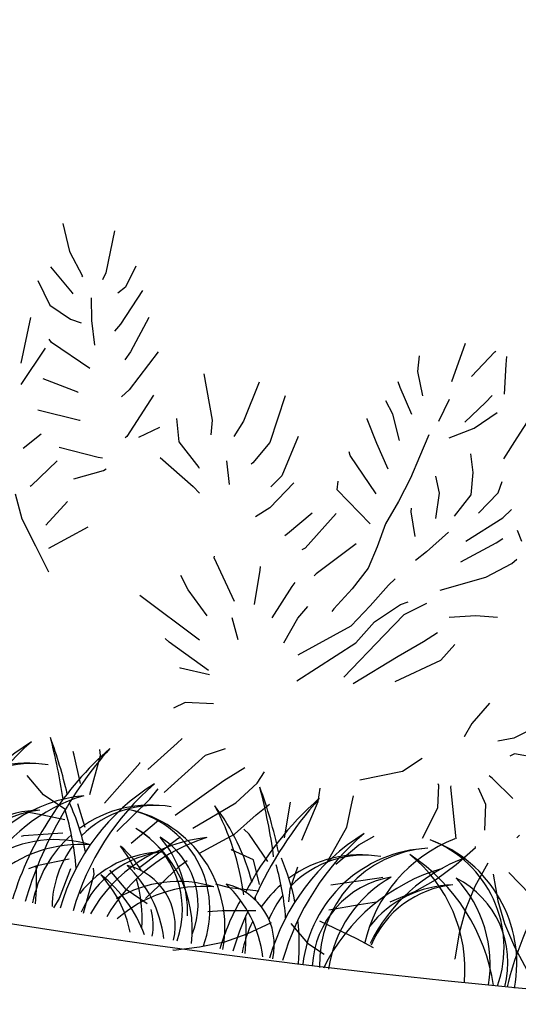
# Model space of a CAD drawing. Header units: centimetres. Extents: x -11246 to 29725, y -11714 to 13666.
# Tile 52 of 79: x 14327 to 14330, y 3612 to 3618. Entities that reach past the tile are written whole.
import ezdxf

# ---------------------------------------------------------------- set-up
doc = ezdxf.new("R2010")
doc.units = ezdxf.units.CM
doc.layers.add('0- Coupes', color=7, linetype='Continuous')

# ---------------------------------------------------------------- blocks, each defined once
blk = doc.blocks.new('A$C543A7BE2')
at = {"color": 0, "linetype": 'ByBlock', "lineweight": -2}
for p, q in [((-77.53, 253.43), (-73.75, 243.76)), ((-58.77, 253.43), (-59.62, 238.03)), ((-73.75, 243.76), (-67.72, 235.66)), ((-49.27, 242.03), (-51.92, 233.91)), ((-59.62, 238.03), (-60.4, 235.41)), ((-79.64, 237.34), (-70.58, 229.12)), ((-67.72, 235.66), (-67.98, 235.4)), ((-83.52, 231.76), (-77.9, 223.61)), ((-51.92, 233.91), (-54.3, 231.43)), ((-45.67, 233.64), (-51.72, 220.51)), ((69.39, 217.43), (72.23, 231.76)), ((-70.58, 229.12), (-70.32, 228.86)), ((-63.52, 228.35), (-62.2, 220.24)), ((76.13, 220.24), (83.22, 230.21)), ((83.22, 230.21), (83.48, 230.47)), ((87.93, 226.3), (87.67, 229.17)), ((-77.9, 223.61), (-69.78, 219.7)), ((-41.97, 224.39), (-46.75, 211.12)), ((56.82, 219.17), (56.55, 224.93)), ((88.82, 215.64), (87.93, 226.3)), ((-62.2, 220.24), (-59.82, 211.61)), ((-51.72, 220.51), (-53.44, 217.69)), ((-84.18, 218.14), (-85.22, 201.36)), ((-69.78, 219.7), (-65.86, 218.92)), ((59.85, 210.83), (56.82, 219.17)), ((51.34, 212.62), (50.29, 214.45)), ((82.47, 211.64), (84.56, 214.52)), ((-75.4, 210.35), (-76.37, 211.37)), ((-60.36, 203.11), (-75.4, 210.35)), ((-46.75, 211.12), (-48.31, 207.97)), ((-36.78, 212.62), (-45.15, 197.52)), ((56.82, 203.6), (51.34, 212.62)), ((69.39, 210.83), (66.79, 202.45)), ((76.13, 203.6), (82.47, 211.64)), ((-77.31, 208.01), (-84.07, 193.75)), ((-19.34, 207.12), (-14.01, 191.04)), ((0.72, 207.12), (-2.76, 192.37)), ((50.05, 202.68), (46.9, 207.12)), ((79.87, 201.95), (87.18, 208.77)), ((99.22, 208.79), (95.57, 200.68)), ((10.71, 203.6), (7.71, 186.12)), ((53.78, 193.66), (50.05, 202.68)), ((41.17, 199.52), (41.16, 199.78)), ((45.89, 191.42), (41.17, 199.52)), ((71.39, 197.17), (79.87, 201.95)), ((95.57, 200.68), (91.92, 192.56)), ((-76.6, 197.09), (-63.55, 194.13)), ((-45.15, 197.52), (-47.5, 194.64)), ((-36.25, 196.88), (-43.55, 180.78)), ((64.05, 197.17), (61.85, 188.84)), ((-63.55, 194.13), (-63.28, 193.88)), ((-2.76, 192.37), (-5.37, 186.35)), ((81.76, 186.1), (79.92, 192.64)), ((-26.75, 189.77), (-24.71, 181.6)), ((-14.01, 191.04), (-13.74, 185.81)), ((17.47, 189.77), (13.75, 174.88)), ((51.34, 182.82), (45.89, 191.42)), ((61.85, 188.84), (59.77, 180.73)), ((-76.68, 185.65), (-61.34, 184.15)), ((-32.37, 185.65), (-39.36, 181.05)), ((7.71, 186.12), (2.76, 178)), ((37.01, 185.65), (36.48, 186.96)), ((48.34, 173.4), (37.01, 185.65)), ((82.3, 178), (81.76, 186.1)), ((-61.34, 184.15), (-61.08, 184.15)), ((-24.71, 181.6), (-16.33, 173.51)), ((70.85, 176.93), (68.66, 182.84)), ((91.77, 180.17), (92.55, 184.36)), ((-43.55, 180.78), (-44.07, 180.26)), ((2.76, 178), (2.24, 177.47)), ((59.77, 180.73), (56.65, 171.83)), ((77.45, 169.6), (82.3, 178)), ((85.81, 171.83), (91.77, 180.17)), ((-74.24, 177.1), (-79.85, 171.06)), ((-30.62, 175.01), (-17.36, 166.45)), ((-6.71, 177.34), (-4.6, 168.97)), ((13.75, 174.88), (10.36, 170.43)), ((34.16, 172.83), (34.15, 175.97)), ((70.87, 167.78), (70.85, 176.93)), ((94.74, 171.45), (97.35, 174.86)), ((-67.08, 173.4), (-52.68, 171.87)), ((-52.68, 171.87), (-51.11, 171.87)), ((-16.33, 173.51), (-16.07, 173.25)), ((18.43, 173.06), (11.16, 162.84)), ((47.74, 162.33), (34.16, 172.83)), ((56.65, 171.83), (53.27, 163.19)), ((82.76, 161.28), (94.74, 171.45)), ((-67.08, 168.45), (-75.15, 158.22)), ((-60.25, 162.91), (-50.06, 167.43)), ((-50.06, 167.43), (-49.27, 168.21)), ((61.69, 168.81), (61.69, 170.12)), ((64.44, 160.25), (61.69, 168.81)), ((102.71, 164.07), (100.61, 167.73)), ((-17.36, 166.45), (-14.74, 164.36)), ((35.06, 164.33), (25.83, 150.32)), ((76.13, 163.48), (69.24, 155.37)), ((93.68, 162.22), (95.77, 164.06)), ((11.16, 162.84), (6.46, 158.91)), ((26.54, 163.19), (18.76, 154.49)), ((53.27, 163.19), (51.46, 154.55)), ((82.01, 153.59), (93.68, 162.22)), ((-75.15, 158.22), (-75.41, 157.96)), ((100.37, 155.7), (101.93, 157.53)), ((-80.37, 154.55), (-76.69, 145.93)), ((-61.34, 154.55), (-67.8, 144.9)), ((18.76, 154.49), (17.98, 153.7)), ((43.79, 154.49), (31.08, 141.7)), ((51.46, 154.55), (49.38, 146.44)), ((69.24, 155.37), (65.85, 151.7)), ((91.75, 149.4), (100.37, 155.7)), ((25.83, 150.32), (24.79, 149.53)), ((76.13, 142.42), (91.75, 149.4)), ((-76.69, 145.93), (-70.4, 137.04)), ((-52.68, 146.45), (-65.69, 136.79)), ((49.38, 146.44), (44.69, 138.32)), ((-6.06, 142.14), (-6.06, 142.67)), ((3.39, 127.62), (-6.06, 142.14)), ((57.5, 141.49), (59.59, 144.11)), ((10.71, 127.62), (10.94, 140.09)), ((10.94, 140.09), (10.94, 141.39)), ((31.08, 141.7), (30.56, 140.91)), ((52.02, 133.11), (57.5, 141.49)), ((-70.4, 137.04), (-64.37, 128.42)), ((17.71, 123.75), (23.24, 135.92)), ((23.24, 135.92), (24.03, 137.5)), ((44.69, 138.32), (39.21, 130.2)), ((54.39, 127.62), (62.74, 135.22)), ((62.74, 135.22), (65.36, 136.53)), ((64.58, 131.82), (72.16, 137.07)), ((80.82, 133.25), (90.21, 135.27)), ((90.21, 135.27), (98.05, 135.81)), ((-13.62, 129.31), (-17.03, 134.01)), ((46.29, 124.99), (52.02, 133.11)), ((58.58, 123.44), (64.58, 131.82)), ((-5.59, 121.01), (-13.62, 129.31)), ((26.93, 124.95), (29.8, 129.66)), ((39.21, 130.2), (38.69, 129.16)), ((-6.99, 111.93), (-30.62, 124.83)), ((23.17, 115.46), (26.93, 124.95)), ((28.91, 111.93), (46.29, 124.99)), ((48.91, 119.24), (54.39, 127.62)), ((72.97, 123.21), (77.41, 127.14)), ((3.39, 121.76), (6.6, 114.27)), ((46.33, 106.38), (58.58, 123.44)), ((64.61, 116.65), (72.97, 123.21)), ((80.04, 117.47), (84.22, 123.75)), ((29.86, 102.6), (48.91, 119.24)), ((64.91, 107.47), (80.04, 117.47)), ((50.05, 104.58), (64.61, 116.65)), ((-17.77, 109.69), (-19.34, 110.73)), ((-2.18, 101.68), (-17.77, 109.69)), ((99.69, 104.69), (94.47, 96.57)), ((-12.26, 101.06), (-12.52, 101.06)), ((-1.65, 100.13), (-12.26, 101.06)), ((94.47, 96.57), (92.39, 91.34)), ((118.27, 99.23), (110.17, 93.46)), ((110.17, 93.46), (104.68, 91.62)), ((-8.83, 89.04), (-12.75, 86.42)), ((1.34, 90.03), (-8.83, 89.04)), ((92.39, 91.34), (92.39, 91.34)), ((111.23, 87.97), (109.66, 86.92)), ((119.43, 87.67), (111.23, 87.97)), ((72.28, 75.86), (78.55, 81.63)), ((104.71, 78.02), (103.4, 78.8)), ((-9.59, 74.13), (-8.02, 75.96)), ((1.14, 71.27), (7.94, 74.69)), ((57.5, 70.6), (72.28, 75.86)), ((113.02, 71.91), (104.71, 78.02)), ((-18.64, 63.18), (-9.59, 74.13)), ((-11.63, 55.87), (1.14, 71.27)), ((85.89, 72.75), (85.62, 73.27)), ((86.69, 64.64), (85.89, 72.75)), ((90.33, 72.76), (90.33, 73.28)), ((94.89, 54.63), (90.33, 72.76)), ((103.68, 68.34), (100.27, 73.83)), ((-36.25, 65.7), (-36.78, 67.8)), ((9.01, 63.18), (15.79, 68.95)), ((21.04, 63.99), (23.12, 68.44)), ((104.71, 59.21), (103.68, 68.34)), ((-45.67, 64.38), (-46.19, 65.68)), ((-41.97, 54.63), (-45.67, 64.38)), ((-38.03, 51.26), (-36.25, 65.7)), ((-32.37, 48.93), (-21.86, 64.95)), ((-21.86, 64.95), (-21.86, 65.21)), ((14.51, 55.87), (21.04, 63.99)), ((43.8, 60.63), (43.79, 65.6)), ((55.83, 61.18), (56.08, 64.58)), ((82.85, 53.05), (86.69, 64.64)), ((-6.54, 48.3), (9.01, 63.18)), ((39.91, 45.99), (43.8, 60.63)), ((55.32, 53.07), (55.83, 61.18)), ((-16.35, 52.67), (-14, 56.86)), ((22.37, 52.74), (26.54, 57.2)), ((33.6, 45.99), (33.86, 59.04)), ((33.86, 59.04), (33.86, 59.04)), ((117.3, 59.21), (116.52, 58.16)), ((-54.53, 48.67), (-61.34, 54.67)), ((0.46, 44.62), (14.51, 55.87)), ((-26.52, 39.49), (-16.35, 52.67)), ((15.58, 44.62), (22.37, 52.74)), ((50.16, 39.49), (55.32, 53.07)), ((60.57, 47.33), (65.53, 51.26)), ((96.22, 45.4), (102.26, 52.57)), ((102.26, 52.57), (102.17, 52.82)), ((-46.19, 44.62), (-54.53, 48.67)), ((-41.97, 47.38), (-38.03, 39.28)), ((20.81, 45.42), (18.72, 46.98)), ((53.27, 39.28), (60.57, 47.33)), ((107.46, 47.62), (104.11, 38.55)), ((-20.78, 36.06), (-12.15, 45.61)), ((-12.15, 45.61), (-12.15, 45.87)), ((4.2, 36.06), (15.58, 44.62)), ((28.91, 36.62), (20.81, 45.42)), ((89.67, 38.88), (96.22, 45.4)), ((109.99, 43.9), (113.01, 34.72)), ((115.45, 45.36), (132.25, 32.34)), ((-53.73, 41.34), (-59.48, 41.59)), ((-45.67, 40.92), (-53.73, 41.34)), ((-16.35, 27.99), (-4.29, 40.14)), ((-4.29, 40.14), (-3.51, 40.92)), ((15.59, 38.87), (15.33, 39.13)), ((-45.67, 36.06), (-59.47, 32.96)), ((23.71, 36.53), (15.59, 38.87)), ((27.18, 27.99), (23.71, 36.53)), ((39.79, 36.15), (38.19, 27.96)), ((52.62, 31.63), (69.48, 36.62)), ((69.48, 36.62), (70.79, 37.15)), ((82.92, 33.67), (89.67, 38.88)), ((104.11, 38.55), (102.04, 30.29)), ((-59.47, 32.96), (-60.25, 32.7)), ((-2.18, 30.46), (0.17, 32.82)), ((74.68, 28.63), (82.92, 33.67)), ((113.01, 34.72), (116.53, 26.96)), ((-12.73, 17.01), (-2.18, 30.46)), ((102.04, 30.29), (100.95, 21.11)), ((-41.97, 27.1), (-53.17, 23.03)), ((-32.3, 23.07), (-32.83, 25.16)), ((-20.12, 19.26), (-26.94, 25.26)), ((16.6, 25.28), (11.6, 25.84)), ((27.34, 25.56), (16.6, 25.28)), ((38.19, 27.96), (38.39, 23.36)), ((53.27, 22.67), (63.75, 26.15)), ((63.75, 26.15), (69.76, 27.99)), ((116.53, 26.96), (121.38, 19.09)), ((-53.17, 23.03), (-56.04, 21.46)), ((-40.97, 23.74), (-43.47, 12.59)), ((-34.08, 8.63), (-32.3, 23.07)), ((-11.79, 15.22), (-20.12, 19.26)), ((27.2, 18.47), (15.28, 16.68)), ((50.53, 18.21), (64.6, 13.86)), ((100.95, 21.11), (100.66, 11.73)), ((121.38, 19.09), (126.98, 11.57)), ((15.28, 16.68), (10.23, 15.52)), ((33.3, 15), (25.27, 9.63)), ((40.36, 15.7), (47.31, 9.61)), ((-43.47, 12.59), (-45.03, 8.93)), ((64.6, 13.86), (71.03, 11.51)), ((100.66, 11.73), (100.88, 11.6)), ((25.27, 9.63), (17.71, 5.68)), ((47.31, 9.61), (53.9, 6.61)), ((17.71, 5.68), (9.04, 2.47)), ((0, 0), (-0.19, 0.18)), ((9.04, 2.47), (0, 0))]:
    blk.add_line(p, q, dxfattribs=at)

msp = doc.modelspace()

# ---------------------------------------------------------------- linework, layer by layer
at = {"layer": '0- Coupes', "color": 97, "true_color": 0x279b30}
msp.add_line((14327.26109, 3613.44005), (14327.26109, 3613.44005), dxfattribs=at)
msp.add_line((14327.26109, 3613.44005), (14327.26109, 3613.44005), dxfattribs=at)
msp.add_line((14327.26109, 3613.44005), (14327.26109, 3613.44005), dxfattribs=at)
at = {"layer": '0- Coupes', "flags": 128}
msp.add_lwpolyline([(14102.3117, 3617.26706), (14174.79265, 3616.92235), (14259.74378, 3616.35168), (14303.53576, 3616.35168, -0.0495929), (14313.38146, 3615.37272), (14324.90744, 3613.05777, 0.0722966), (14339.27071, 3612.28331), (14364.22484, 3614.54721), (14372.02918, 3616.36726), (14373.45851, 3616.37726), (14407.12699, 3618.19113), (14407.12699, 3570.02466), (14101.64393, 3570.02466)], format="xyb", dxfattribs=at)
at = {"layer": '0- Coupes', "color": 62, "true_color": 0xacc205}
for centre, radius, start, end in [((14327.76745, 3612.67451), 1.3192, 121.64637, 163.922715), ((14328.1082, 3612.58891), 1.58987, 130.516891, 164.079378), ((14328.5167, 3612.41984), 1.3192, 121.64637, 163.922715), ((14328.5167, 3612.41984), 1.3192, 121.64637, 163.922715), ((14328.5167, 3612.41984), 1.3192, 121.64637, 163.922715), ((14328.85745, 3612.33423), 1.58987, 130.516891, 164.079378), ((14328.85745, 3612.33423), 1.58987, 130.516891, 164.079378), ((14328.85745, 3612.33423), 1.58987, 130.516891, 164.079378), ((14327.60861, 3612.80728), 0.47976, 338.531337, 58.772618), ((14327.33766, 3612.76848), 0.68682, 357.499104, 40.830328), ((14329.07543, 3612.37872), 0.73159, 80.209786, 126.406502), ((14329.09818, 3612.48468), 0.62333, 80.614278, 135.356401), ((14329.39818, 3612.455), 0.57572, 345.127181, 63.033376), ((14329.09725, 3612.44401), 0.76847, 350.65726, 43.00223), ((14329.07543, 3612.37872), 0.73159, 131.225718, 145.361378), ((14329.09818, 3612.48468), 0.62333, 142.305626, 158.137522)]:
    msp.add_arc(centre, radius, start, end, dxfattribs=at)
at = {"layer": '0- Coupes', "color": 97, "true_color": 0x279b30}
for centre, radius, start, end in [((14323.75343, 3612.92351), 3.55296, 8.498209, 14.69174), ((14324.45995, 3612.82448), 2.90769, 13.06034, 20.11838), ((14323.75343, 3612.92351), 3.55296, 8.498209, 14.69174), ((14324.45995, 3612.82448), 2.90769, 13.06034, 20.11838), ((14323.75343, 3612.92351), 3.55296, 8.498209, 14.69174), ((14324.45995, 3612.82448), 2.90769, 13.06034, 20.11838), ((14327.05172, 3612.93639), 0.73159, 80.209786, 126.406502), ((14327.07447, 3613.04235), 0.62333, 80.614278, 135.356401), ((14325.02788, 3612.62052), 3.55296, 7.734141, 14.69174), ((14325.73441, 3612.52148), 2.90769, 12.036647, 20.11838), ((14326.11021, 3612.86884), 1.3192, 11.329846, 24.997765), ((14326.11021, 3612.86884), 1.3192, 11.329846, 24.997765), ((14326.11021, 3612.86884), 1.3192, 11.329846, 24.997765), ((14327.13667, 3612.72587), 0.6564, 90.953945, 141.98878), ((14327.18441, 3612.78273), 0.60232, 95.589376, 157.239848), ((14325.76152, 3612.91187), 1.58987, 4.255107, 17.25483), ((14325.76152, 3612.91187), 1.58987, 4.255107, 17.25483), ((14325.76152, 3612.91187), 1.58987, 4.255107, 17.25483), ((14327.80097, 3612.68172), 0.73159, 80.209786, 126.406502), ((14327.80097, 3612.68172), 0.73159, 80.209786, 126.406502), ((14327.80097, 3612.68172), 0.73159, 80.209786, 126.406502), ((14327.82372, 3612.78767), 0.62333, 80.614278, 135.356401), ((14327.82372, 3612.78767), 0.62333, 80.614278, 135.356401), ((14327.82372, 3612.78767), 0.62333, 80.614278, 135.356401), ((14327.22056, 3612.47353), 0.7294, 72.955633, 121.181131), ((14327.80097, 3612.68172), 0.73159, 131.225718, 169.275258), ((14327.80097, 3612.68172), 0.73159, 131.225718, 169.275258), ((14327.80097, 3612.68172), 0.73159, 131.225718, 169.275258), ((14327.37094, 3612.38435), 0.7891, 85.39093, 131.542944), ((14327.82372, 3612.78767), 0.62333, 142.305626, 179.2536), ((14327.82372, 3612.78767), 0.62333, 142.305626, 179.2536), ((14327.82372, 3612.78767), 0.62333, 142.305626, 179.2536), ((14327.88592, 3612.4712), 0.6564, 90.953945, 141.98878), ((14327.88592, 3612.4712), 0.6564, 90.953945, 141.98878), ((14327.88592, 3612.4712), 0.6564, 90.953945, 141.98878), ((14327.93366, 3612.52805), 0.60232, 95.589376, 157.239848), ((14327.93366, 3612.52805), 0.60232, 95.589376, 157.239848), ((14327.93366, 3612.52805), 0.60232, 95.589376, 157.239848), ((14329.52027, 3612.35037), 0.80052, 92.493428, 173.245103), ((14329.52917, 3612.44965), 0.70184, 93.571301, 181.978737), ((14327.38466, 3612.56585), 1.3192, 11.329846, 23.408125), ((14325.51668, 3612.95755), 1.58987, 354.783191, 3.018539), ((14325.51668, 3612.95755), 1.58987, 354.783191, 3.018539), ((14325.51668, 3612.95755), 1.58987, 354.783191, 3.018539), ((14327.03597, 3612.60888), 1.58987, 4.255107, 16.091463), ((14327.00276, 3612.34868), 0.80797, 19.938605, 52.317276), ((14326.96146, 3612.49306), 0.72906, 11.66068, 42.768618), ((14327.96981, 3612.21885), 0.7294, 72.955633, 121.181131), ((14327.96981, 3612.21885), 0.7294, 72.955633, 121.181131), ((14327.96981, 3612.21885), 0.7294, 72.955633, 121.181131), ((14329.35883, 3612.40736), 0.57572, 99.477383, 177.383578), ((14329.64255, 3612.30643), 0.76847, 119.508529, 171.853499), ((14328.1202, 3612.12967), 0.7891, 85.39093, 131.542944), ((14328.1202, 3612.12967), 0.7891, 85.39093, 131.542944), ((14328.1202, 3612.12967), 0.7891, 85.39093, 131.542944), ((14327.75063, 3612.39764), 0.73838, 7.161389, 46.446163), ((14328.17257, 3612.56331), 0.37953, 347.10859, 76.773077), ((14327.13982, 3612.61153), 1.3192, 9.628352, 10.596404), ((14329.07543, 3612.37872), 0.73159, 153.387489, 169.394114), ((14326.79113, 3612.65456), 1.58987, 354.783191, 3.018539), ((14327.38466, 3612.56585), 1.3192, 354.939854, 6.404623)]:
    msp.add_arc(centre, radius, start, end, dxfattribs=at)
at = {"layer": '0- Coupes', "color": 97, "true_color": 0x25742c}
for centre, radius, start, end in [((14328.87176, 3612.25641), 1.99882, 131.337505, 163.006003), ((14328.87176, 3612.25641), 1.99882, 131.337505, 163.006003), ((14328.87176, 3612.25641), 1.99882, 131.337505, 163.006003), ((14329.40708, 3612.12249), 2.4729, 138.620191, 163.462419), ((14329.40708, 3612.12249), 2.4729, 138.620191, 163.462419), ((14329.40708, 3612.12249), 2.4729, 138.620191, 163.462419), ((14329.79116, 3612.11685), 1.3192, 121.64637, 163.922715), ((14330.1319, 3612.03124), 1.58987, 130.516891, 164.079378), ((14331.91386, 3611.84562), 1.99882, 134.985696, 166.654193), ((14329.22708, 3612.44917), 0.80052, 349.265657, 70.017332), ((14329.24843, 3612.54653), 0.70184, 340.532023, 68.939458), ((14329.6489, 3612.27082), 0.6564, 90.953945, 141.98878), ((14329.69664, 3612.32767), 0.60232, 95.589376, 157.239848)]:
    msp.add_arc(centre, radius, start, end, dxfattribs=at)
at = {"layer": '0- Coupes', "color": 99, "true_color": 0x1a511e}
for centre, radius, start, end in [((14327.48505, 3612.55636), 0.91811, 95.753608, 150.716418), ((14327.69754, 3612.45911), 1.05561, 106.767861, 149.998385), ((14327.52048, 3612.66885), 0.73159, 349.468455, 78.652783), ((14327.53747, 3612.77587), 0.62333, 339.467364, 78.248291), ((14326.79113, 3612.65456), 1.58987, 7.683994, 28.345677), ((14327.13982, 3612.61153), 1.3192, 14.52256, 37.216199), ((14328.2343, 3612.30168), 0.91811, 95.753608, 150.716418), ((14328.2343, 3612.30168), 0.91811, 95.753608, 150.716418), ((14328.2343, 3612.30168), 0.91811, 95.753608, 150.716418), ((14328.4468, 3612.20444), 1.05561, 106.767861, 149.998385), ((14328.4468, 3612.20444), 1.05561, 106.767861, 149.998385), ((14328.4468, 3612.20444), 1.05561, 106.767861, 149.998385), ((14330.08142, 3612.10306), 1.05561, 110.416051, 153.646575), ((14327.14816, 3612.51005), 0.73838, 7.161389, 46.446163), ((14327.57009, 3612.67572), 0.37953, 347.10859, 76.773077)]:
    msp.add_arc(centre, radius, start, end, dxfattribs=at)
at = {"layer": '0- Coupes', "color": 84, "true_color": 0x2aaf18}
for centre, radius, start, end in [((14330.14622, 3611.95342), 1.99882, 131.337505, 152.279312), ((14330.68154, 3611.81949), 2.4729, 138.620191, 155.571703), ((14327.41812, 3612.77546), 0.57536, 340.87949, 59.569073), ((14327.3284, 3612.65428), 0.72547, 353.384998, 58.306464), ((14329.97945, 3612.36927), 0.90118, 111.448914, 167.241845), ((14327.22405, 3612.69854), 0.60838, 31.062014, 49.70095), ((14327.06206, 3612.73235), 0.70258, 24.186658, 37.755999), ((14328.73274, 3612.1397), 1.16695, 8.66485, 56.453639), ((14328.81123, 3612.41132), 0.90118, 355.268914, 51.061845), ((14329.89876, 3611.90665), 1.16695, 106.05712, 153.845909), ((14326.93445, 3612.72631), 0.81395, 355.701446, 16.891392), ((14329.48871, 3612.17328), 1.3192, 149.966867, 163.922715), ((14327.43271, 3612.67935), 0.38276, 350.367002, 14.808798), ((14329.82945, 3612.08767), 1.58987, 154.781532, 164.079378)]:
    msp.add_arc(centre, radius, start, end, dxfattribs=at)

# ---------------------------------------------------------------- block references
at = {"layer": '0- Coupes', "color": 73, "true_color": 0xa1af6b, "xscale": 0.01688311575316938, "yscale": 0.01688311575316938, "zscale": 0.01688311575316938, "rotation": 351.6445567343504}
msp.add_blockref('A$C543A7BE2', (14327.93961, 3612.5287), dxfattribs=at)

doc.saveas('drawing.dxf')
